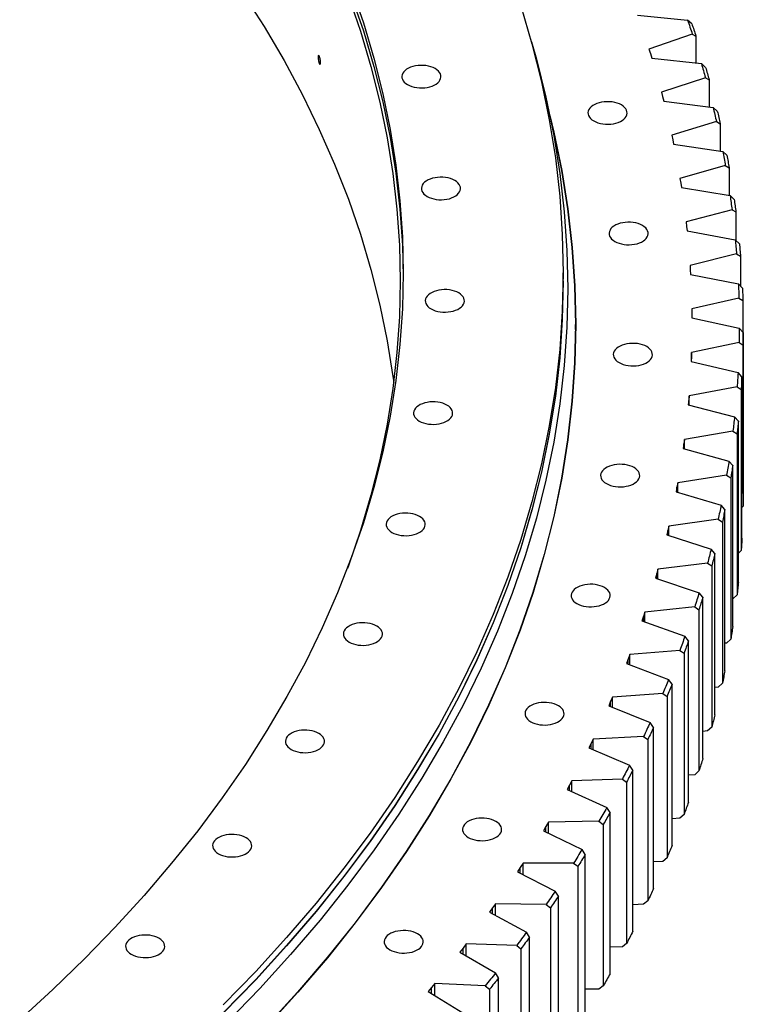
# Model space of a CAD drawing. Header units: millimetres. Extents: x -1209 to 25995, y 126471 to 147133.
# Tile 19 of 21: x 18349 to 19070, y 136968 to 137950. Entities that reach past the tile are written whole.
import ezdxf

# ---------------------------------------------------------------- set-up
doc = ezdxf.new("R2010")
doc.units = ezdxf.units.MM
doc.header["$LTSCALE"] = 100

msp = doc.modelspace()

# ---------------------------------------------------------------- linework, layer by layer
at = {"color": 7, "linetype": 'Continuous', "lineweight": 25}
for p, q in [((18965, 137954.17), (19014.79, 137949.46)), ((19019, 137945.8), (19014.79, 137949.46)), ((19019.48, 137935.44), (18976.33, 137920.35)), ((19019.48, 137935.44), (19023.14, 137933.45)), ((19023.14, 137933.45), (19023.14, 137906.59)), ((18976.33, 137920.35), (18977.72, 137915.93)), ((18977.72, 137915.93), (18979.07, 137911.5)), ((18979.07, 137911.5), (19028.61, 137905.98)), ((19032.8, 137902.25), (19028.61, 137905.98)), ((19032.61, 137891.89), (18988.74, 137877.51)), ((19032.61, 137891.89), (19036.33, 137889.84)), ((19036.33, 137889.84), (19036.33, 137862.8)), ((18988.74, 137877.51), (18989.91, 137873.07)), ((18989.91, 137873.07), (18991.05, 137868.62)), ((18991.05, 137868.62), (19040.29, 137862.29)), ((19044.46, 137858.49), (19040.29, 137862.29)), ((19043.6, 137848.14), (18999.05, 137834.49)), ((19043.6, 137848.14), (19047.38, 137846.03)), ((19047.38, 137846.03), (19047.38, 137818.79)), ((18999.05, 137834.49), (18999.99, 137830.03)), ((18999.99, 137830.03), (19000.91, 137825.57)), ((19000.91, 137825.57), (19049.82, 137818.43)), ((19053.96, 137814.56), (19049.82, 137818.43)), ((19052.44, 137804.23), (19007.23, 137791.31)), ((19052.44, 137804.23), (19056.27, 137802.06)), ((19056.27, 137802.06), (19056.27, 137774.59)), ((19007.23, 137791.31), (19007.96, 137786.84)), ((19007.96, 137786.84), (19008.66, 137782.36)), ((19008.66, 137782.36), (19057.21, 137774.43)), ((19061.32, 137770.5), (19057.21, 137774.43)), ((19059.13, 137760.2), (19013.3, 137748.02)), ((19059.13, 137760.2), (19063.01, 137757.96)), ((19063.01, 137757.96), (19063.01, 137729.76)), ((19013.3, 137748.02), (19013.81, 137743.54)), ((19013.81, 137743.54), (19014.29, 137739.05)), ((19014.29, 137739.05), (19062.43, 137730.33)), ((19066.5, 137726.33), (19062.43, 137730.33)), ((19063.65, 137716.07), (19017.25, 137704.65)), ((19063.65, 137716.07), (19067.58, 137713.77)), ((19067.58, 137713.77), (19067.58, 137684.05)), ((18890.79, 137689.15), (18890.79, 137697.32)), ((19017.25, 137704.65), (19017.54, 137700.16)), ((19017.54, 137700.16), (19017.8, 137695.66)), ((19017.8, 137695.66), (19065.49, 137686.16)), ((19069.52, 137682.09), (19065.49, 137686.16)), ((19066.01, 137671.89), (19019.07, 137661.23)), ((19066.01, 137671.89), (19069.99, 137669.52)), ((19069.99, 137669.52), (19069.99, 137638.23)), ((19019.07, 137661.23), (19019.13, 137656.73)), ((19019.13, 137656.73), (19019.18, 137652.24)), ((18903.04, 137640.57), (18903.04, 137645.87)), ((19019.18, 137652.24), (19066.38, 137641.96)), ((18903.04, 137640.57), (18902.22, 137603.31)), ((19070.37, 137637.83), (19066.38, 137641.96)), ((19070.37, 137476.97), (19070.37, 137637.83)), ((19066.2, 137627.68), (19018.75, 137617.79)), ((19066.2, 137627.68), (19070.22, 137625.25)), ((19018.75, 137617.79), (19018.6, 137613.3)), ((19018.75, 137608.73), (19018.75, 137617.79)), ((19070.22, 137625.25), (19070.22, 137464.4)), ((19018.6, 137613.3), (19018.42, 137608.81)), ((19018.42, 137608.81), (19065.1, 137597.76)), ((19069.05, 137593.56), (19065.1, 137597.76)), ((19069.05, 137432.7), (19069.05, 137593.56)), ((19064.23, 137583.49), (19016.31, 137574.38)), ((19064.23, 137583.49), (19068.28, 137581)), ((19068.28, 137581), (19068.28, 137420.14)), ((19015.94, 137569.89), (19015.54, 137565.41)), ((19016.31, 137574.38), (19015.94, 137569.89)), ((19016.31, 137565.21), (19016.31, 137574.38)), ((19015.54, 137565.41), (19061.66, 137553.6)), ((19065.57, 137549.34), (19061.66, 137553.6)), ((19065.57, 137388.48), (19065.57, 137549.34)), ((19060.09, 137539.35), (19011.75, 137531.03)), ((19060.09, 137539.35), (19064.18, 137536.79)), ((19011.75, 137531.03), (19011.15, 137526.55)), ((19011.75, 137521.73), (19011.75, 137531.03)), ((19064.18, 137536.79), (19064.18, 137375.93)), ((19011.15, 137526.55), (19010.53, 137522.07)), ((19010.53, 137522.07), (19056.06, 137509.52)), ((19059.91, 137505.19), (19056.06, 137509.52)), ((19059.91, 137344.33), (19059.91, 137505.19)), ((19053.79, 137495.3), (19005.05, 137487.77)), ((19053.79, 137495.3), (19057.91, 137492.67)), ((19057.91, 137492.67), (19057.91, 137331.81)), ((19004.24, 137483.3), (19003.4, 137478.83)), ((19003.4, 137478.83), (19048.29, 137465.54)), ((19005.05, 137487.77), (19004.24, 137483.3)), ((19005.05, 137478.34), (19005.05, 137487.77)), ((19052.09, 137461.15), (19048.29, 137465.54)), ((19052.09, 137300.29), (19052.09, 137461.15)), ((19070.22, 137464.4), (19069.05, 137463.2)), ((19045.33, 137451.36), (18996.24, 137444.63)), ((19045.33, 137451.36), (19049.48, 137448.67)), ((18995.21, 137440.18), (18994.16, 137435.72)), ((18996.24, 137444.63), (18995.21, 137440.18)), ((18996.24, 137435.06), (18996.24, 137444.63)), ((19049.48, 137448.67), (19049.48, 137287.81)), ((18994.16, 137435.72), (19038.38, 137421.71)), ((19042.12, 137417.26), (19038.38, 137421.71)), ((19068.28, 137420.14), (19065.57, 137417.43)), ((19042.12, 137256.4), (19042.12, 137417.26)), ((18985.32, 137401.66), (18984.07, 137397.22)), ((19034.72, 137407.59), (18985.32, 137401.66)), ((18985.32, 137391.93), (18985.32, 137401.66)), ((19034.72, 137407.59), (19038.9, 137404.82)), ((19038.9, 137404.82), (19038.9, 137243.96)), ((18984.07, 137397.22), (18982.8, 137392.79)), ((18982.8, 137392.79), (19026.32, 137378.06)), ((19030, 137373.54), (19026.32, 137378.06)), ((19030, 137212.68), (19030, 137373.54)), ((19060.09, 137371.96), (19059.91, 137371.93)), ((19064.18, 137375.93), (19060.09, 137371.96)), ((19021.96, 137364), (18972.3, 137358.88)), ((19021.96, 137364), (19026.17, 137361.17)), ((19026.17, 137361.17), (19026.17, 137200.31)), ((18970.83, 137354.47), (18969.34, 137350.06)), ((18972.3, 137358.88), (18970.83, 137354.47)), ((18972.3, 137348.99), (18972.3, 137358.88)), ((18969.34, 137350.06), (19012.12, 137334.62)), ((19015.74, 137330.04), (19012.12, 137334.62)), ((19057.91, 137331.81), (19053.79, 137327.91)), ((19015.74, 137169.19), (19015.74, 137330.04)), ((19053.79, 137327.91), (19052.09, 137327.65)), ((18955.5, 137311.94), (18953.8, 137307.56)), ((18957.19, 137316.33), (18955.5, 137311.94)), ((19007.08, 137320.64), (18957.19, 137316.33)), ((18957.19, 137306.26), (18957.19, 137316.33)), ((19007.08, 137320.64), (19011.3, 137317.74)), ((19011.3, 137317.74), (19011.3, 137156.88)), ((18953.8, 137307.56), (18995.8, 137291.43)), ((18999.36, 137286.8), (18995.8, 137291.43)), ((18999.36, 137125.94), (18999.36, 137286.8)), ((19045.33, 137283.97), (19042.12, 137283.53)), ((19049.48, 137287.81), (19045.33, 137283.97)), ((18939.99, 137274.05), (18938.1, 137269.69)), ((18990.08, 137277.54), (18939.99, 137274.05)), ((18939.99, 137263.78), (18939.99, 137274.05)), ((18990.08, 137277.54), (18994.32, 137274.56)), ((18994.32, 137274.56), (18994.32, 137113.71)), ((18938.1, 137269.69), (18936.18, 137265.33)), ((18936.18, 137265.33), (18977.37, 137248.52)), ((18980.86, 137243.83), (18977.37, 137248.52)), ((18980.86, 137082.97), (18980.86, 137243.83)), ((19038.9, 137243.96), (19034.72, 137240.2)), ((18970.97, 137234.73), (18920.73, 137232.06)), ((18970.97, 137234.73), (18975.22, 137231.69)), ((19034.72, 137240.2), (19030, 137239.63)), ((18918.62, 137227.74), (18916.49, 137223.41)), ((18916.49, 137223.41), (18956.84, 137205.94)), ((18920.73, 137232.06), (18918.62, 137227.74)), ((18920.73, 137221.58), (18920.73, 137232.06)), ((18975.22, 137231.69), (18975.22, 137070.83)), ((18960.26, 137201.19), (18956.84, 137205.94)), ((18960.26, 137040.33), (18960.26, 137201.19)), ((19021.96, 137196.61), (19015.74, 137195.97)), ((19026.17, 137200.31), (19021.96, 137196.61)), ((18897.1, 137186.12), (18894.76, 137181.83)), ((18899.42, 137190.41), (18897.1, 137186.12)), ((18949.77, 137192.25), (18899.42, 137190.41)), ((18899.42, 137179.69), (18899.42, 137190.41)), ((18949.77, 137192.25), (18954.03, 137189.14)), ((18954.03, 137189.14), (18954.03, 137028.28)), ((18894.76, 137181.83), (18934.24, 137163.7)), ((18937.58, 137158.9), (18934.24, 137163.7)), ((18937.58, 136998.04), (18937.58, 137158.9)), ((19011.3, 137156.88), (19007.08, 137153.25)), ((18873.55, 137144.87), (18871, 137140.62)), ((18876.08, 137149.12), (18873.55, 137144.87)), ((18926.49, 137150.14), (18876.08, 137149.12)), ((18876.08, 137138.15), (18876.08, 137149.12)), ((18926.49, 137150.14), (18930.76, 137146.96)), ((18930.76, 137146.96), (18930.76, 136986.1)), ((19007.08, 137153.25), (18999.36, 137152.58)), ((18871, 137140.62), (18909.57, 137121.85)), ((18912.84, 137117), (18909.57, 137121.85)), ((18912.84, 136956.14), (18912.84, 137117)), ((18850.72, 137108.22), (18847.98, 137104.02)), ((18901.17, 137108.42), (18850.72, 137108.22)), ((18850.72, 137096.98), (18850.72, 137108.22)), ((18901.17, 137108.42), (18905.44, 137105.17)), ((18990.08, 137110.14), (18980.86, 137109.5)), ((18994.32, 137113.71), (18990.08, 137110.14)), ((18847.98, 137104.02), (18845.22, 137099.81)), ((18845.22, 137099.81), (18882.86, 137080.42)), ((18905.44, 137105.17), (18905.44, 136944.32)), ((18886.05, 137075.52), (18882.86, 137080.42)), ((18823.37, 137067.76), (18820.42, 137063.6)), ((18873.8, 137067.14), (18823.37, 137067.76)), ((18823.37, 137056.22), (18823.37, 137067.76)), ((18873.8, 137067.14), (18878.07, 137063.82)), ((18886.05, 136914.66), (18886.05, 137075.52)), ((18970.97, 137067.34), (18960.26, 137066.77)), ((18975.22, 137070.83), (18970.97, 137067.34)), ((18820.42, 137063.6), (18817.46, 137059.45)), ((18817.46, 137059.45), (18854.13, 137039.45)), ((18878.07, 137063.82), (18878.07, 136902.96)), ((18857.24, 137034.49), (18854.13, 137039.45)), ((18794.04, 137027.76), (18790.9, 137023.65)), ((18844.43, 137026.31), (18794.04, 137027.76)), ((18794.04, 137015.9), (18794.04, 137027.76)), ((18857.24, 136873.63), (18857.24, 137034.49)), ((18954.03, 137028.28), (18949.77, 137024.86)), ((18790.9, 137023.65), (18787.73, 137019.55)), ((18787.73, 137019.55), (18823.41, 136998.96)), ((18844.43, 137026.31), (18848.69, 137022.93)), ((18848.69, 137022.93), (18848.69, 136862.07)), ((18949.77, 137024.86), (18937.58, 137024.41)), ((18826.43, 136993.95), (18823.41, 136998.96)), ((18762.77, 136988.26), (18759.42, 136984.2)), ((18813.06, 136985.99), (18762.77, 136988.26)), ((18762.77, 136976.05), (18762.77, 136988.26)), ((18826.43, 136833.09), (18826.43, 136993.95)), ((18759.42, 136984.2), (18756.05, 136980.15)), ((18756.05, 136980.15), (18790.71, 136958.99)), ((18813.06, 136985.99), (18817.32, 136982.53)), ((18817.32, 136982.53), (18817.32, 136821.67)), ((18926.49, 136982.75), (18912.84, 136982.47)), ((18930.76, 136986.1), (18926.49, 136982.75))]:
    msp.add_line(p, q, dxfattribs=at)
at = {"color": 82, "linetype": 'Continuous', "lineweight": 25}
for p, q in [((19018.6, 137608.77), (19018.6, 137613.3)), ((19015.94, 137565.3), (19015.94, 137569.89)), ((19011.15, 137521.9), (19011.15, 137526.55)), ((19004.24, 137478.58), (19004.24, 137483.3)), ((18995.21, 137435.39), (18995.21, 137440.18)), ((18984.07, 137392.36), (18984.07, 137397.22)), ((18970.83, 137349.52), (18970.83, 137354.47)), ((18955.5, 137306.9), (18955.5, 137311.94)), ((18938.1, 137264.55), (18938.1, 137269.69)), ((18918.62, 137222.49), (18918.62, 137227.74)), ((18897.1, 137180.75), (18897.1, 137186.12)), ((18873.55, 137139.38), (18873.55, 137144.87)), ((18847.98, 137098.39), (18847.98, 137104.02)), ((18820.42, 137057.83), (18820.42, 137063.6)), ((18790.9, 137017.72), (18790.9, 137023.65)), ((18759.42, 136978.09), (18759.42, 136984.2))]:
    msp.add_line(p, q, dxfattribs=at)
at = {"color": 7, "linetype": 'Continuous', "lineweight": 25, "flags": 128}
for points in [[(18679.49, 137981.83), (18691.59, 137946.7), (18702.1, 137911.39), (18711.01, 137875.94), (18718.3, 137840.36), (18723.98, 137804.68), (18728.04, 137768.94), (18730.47, 137733.14), (18731.29, 137697.32), (18730.47, 137661.49), (18728.04, 137625.7), (18723.98, 137589.95), (18718.3, 137554.27), (18711.01, 137518.7), (18702.1, 137483.24), (18691.59, 137447.93), (18679.49, 137412.8), (18665.79, 137377.86), (18650.51, 137343.13), (18633.67, 137308.65), (18615.27, 137274.44), (18595.32, 137240.51), (18573.84, 137206.9), (18550.84, 137173.63), (18526.35, 137140.71), (18500.37, 137108.18), (18472.92, 137076.05), (18444.02, 137044.34), (18413.7, 137013.09), (18381.97, 136982.3), (18348.86, 136952)], [(18571.04, 137976.44), (18592.49, 137942.87), (18612.41, 137908.99), (18630.79, 137874.82), (18647.62, 137840.38), (18662.87, 137805.7), (18676.55, 137770.81), (18688.64, 137735.71), (18699.14, 137700.45), (18708.03, 137665.04), (18715.32, 137629.51), (18720.99, 137593.88), (18721.78, 137587.9)], [(18676.55, 137973.31), (18688.64, 137938.22), (18699.14, 137902.95), (18708.03, 137867.54), (18715.32, 137832.01), (18720.99, 137796.38), (18725.04, 137760.68), (18727.48, 137724.93), (18728.29, 137689.15), (18727.48, 137653.37), (18725.04, 137617.62), (18720.99, 137581.92), (18715.32, 137546.29), (18708.03, 137510.76), (18699.14, 137475.35), (18688.64, 137440.08), (18676.55, 137404.99), (18675.56, 137402.31)], [(18679.49, 137973.67), (18691.59, 137938.53), (18702.1, 137903.22), (18711.01, 137867.77), (18718.3, 137832.19), (18723.98, 137796.52), (18728.04, 137760.77), (18730.47, 137724.97), (18731.28, 137693.23)], [(18848.42, 137963.48), (18859.64, 137925.79), (18869.14, 137887.95), (18876.93, 137849.98), (18882.99, 137811.91), (18887.32, 137773.75), (18889.92, 137735.55), (18890.79, 137697.32), (18889.92, 137659.08), (18887.32, 137620.88), (18882.99, 137582.72), (18876.93, 137544.65), (18869.14, 137506.68), (18859.64, 137468.84), (18848.42, 137431.15), (18835.5, 137393.65), (18820.88, 137356.36), (18804.58, 137319.3), (18786.6, 137282.5), (18766.96, 137245.98), (18745.67, 137209.78), (18722.75, 137173.91), (18698.2, 137138.39), (18672.06, 137103.26), (18644.33, 137068.54), (18615.03, 137034.25), (18584.19, 137000.41), (18551.83, 136967.05)], [(19014.79, 137949.46), (19015.39, 137947.71), (19015.98, 137945.96), (19016.57, 137944.21), (19017.16, 137942.45), (19017.75, 137940.7), (19018.33, 137938.95), (19018.91, 137937.19), (19019.48, 137935.44)], [(19019, 137945.8), (19019.53, 137944.25), (19020.05, 137942.71), (19020.57, 137941.17), (19021.09, 137939.63), (19021.61, 137938.08), (19022.12, 137936.54), (19022.63, 137935), (19023.14, 137933.45)], [(18859.07, 137927.86), (18864.08, 137910.28), (18873.6, 137872.37), (18881.4, 137834.33), (18887.47, 137796.19), (18891.81, 137757.97), (18894.42, 137719.69), (18895.29, 137681.39), (18894.42, 137643.09), (18891.81, 137604.82), (18887.47, 137566.6), (18881.4, 137528.45), (18873.6, 137490.42), (18864.08, 137452.51), (18852.85, 137414.76), (18839.9, 137377.19), (18825.26, 137339.83), (18808.93, 137302.71), (18790.92, 137265.84), (18771.24, 137229.26), (18749.91, 137192.99), (18726.95, 137157.05), (18702.36, 137121.48), (18676.17, 137086.28), (18648.39, 137051.5), (18619.04, 137017.14), (18588.15, 136983.25), (18555.73, 136949.83)], [(18735.57, 137885.03), (18737.57, 137884.02), (18739.8, 137883.18), (18742.2, 137882.52), (18744.74, 137882.06), (18747.36, 137881.8), (18750.02, 137881.74), (18752.67, 137881.9), (18755.26, 137882.26), (18757.73, 137882.83), (18760.05, 137883.58), (18762.17, 137884.51), (18764.05, 137885.6), (18765.66, 137886.82), (18766.97, 137888.16), (18767.94, 137889.59), (18768.57, 137891.08), (18768.84, 137892.61), (18768.75, 137894.15), (18768.3, 137895.66), (18767.5, 137897.12), (18766.35, 137898.51), (18764.89, 137899.8), (18763.14, 137900.95), (18761.14, 137901.96), (18758.91, 137902.81), (18756.51, 137903.47), (18753.97, 137903.93), (18751.35, 137904.19), (18748.69, 137904.25), (18746.04, 137904.09), (18743.46, 137903.72), (18740.98, 137903.16), (18738.66, 137902.41), (18736.54, 137901.48), (18734.66, 137900.39), (18733.05, 137899.17), (18731.75, 137897.83), (18730.77, 137896.4), (18730.14, 137894.91), (18729.87, 137893.38), (18729.96, 137891.84), (18730.41, 137890.33), (18731.22, 137888.86), (18732.36, 137887.48), (18733.82, 137886.19), (18735.57, 137885.03)], [(19028.61, 137905.98), (19029.12, 137904.22), (19029.63, 137902.46), (19030.14, 137900.7), (19030.64, 137898.94), (19031.14, 137897.18), (19031.63, 137895.42), (19032.13, 137893.65), (19032.61, 137891.89)], [(19032.8, 137902.25), (19033.25, 137900.7), (19033.7, 137899.15), (19034.14, 137897.6), (19034.59, 137896.05), (19035.03, 137894.5), (19035.46, 137892.94), (19035.9, 137891.39), (19036.33, 137889.84)], [(18921.21, 137848.8), (18923.21, 137847.79), (18925.44, 137846.95), (18927.84, 137846.29), (18930.38, 137845.82), (18933, 137845.56), (18935.66, 137845.51), (18938.31, 137845.67), (18940.9, 137846.03), (18943.37, 137846.59), (18945.69, 137847.35), (18947.81, 137848.28), (18949.69, 137849.36), (18951.3, 137850.59), (18952.61, 137851.93), (18953.58, 137853.36), (18954.21, 137854.85), (18954.48, 137856.38), (18954.39, 137857.91), (18953.94, 137859.43), (18953.14, 137860.89), (18951.99, 137862.28), (18950.53, 137863.56), (18948.78, 137864.72), (18946.78, 137865.73), (18944.55, 137866.57), (18942.15, 137867.23), (18939.61, 137867.7), (18936.99, 137867.96), (18934.33, 137868.01), (18931.68, 137867.85), (18929.1, 137867.49), (18926.62, 137866.93), (18924.3, 137866.17), (18922.18, 137865.25), (18920.3, 137864.16), (18918.69, 137862.93), (18917.39, 137861.6), (18916.41, 137860.17), (18915.78, 137858.67), (18915.51, 137857.15), (18915.6, 137855.61), (18916.05, 137854.1), (18916.86, 137852.63), (18918, 137851.24), (18919.46, 137849.96), (18921.21, 137848.8)], [(19040.29, 137862.29), (19040.72, 137860.53), (19041.14, 137858.76), (19041.56, 137856.99), (19041.97, 137855.22), (19042.39, 137853.45), (19042.8, 137851.68), (19043.2, 137849.91), (19043.6, 137848.14)], [(18877.55, 137854.17), (18881.54, 137837.45), (18889.36, 137799.3), (18895.45, 137761.03), (18899.8, 137722.69), (18902.42, 137684.3), (18903.29, 137645.87), (18902.42, 137607.45), (18899.8, 137569.06), (18895.45, 137530.72), (18889.36, 137492.45), (18881.54, 137454.29), (18871.98, 137416.27), (18860.71, 137378.4), (18847.73, 137340.71), (18833.04, 137303.23), (18816.65, 137265.99), (18798.59, 137229.01), (18778.85, 137192.31), (18757.45, 137155.93), (18734.42, 137119.88), (18709.75, 137084.19), (18683.48, 137048.88), (18655.61, 137013.99), (18626.17, 136979.53), (18595.18, 136945.52)], [(19044.46, 137858.49), (19044.83, 137856.94), (19045.2, 137855.38), (19045.57, 137853.82), (19045.94, 137852.26), (19046.3, 137850.71), (19046.66, 137849.15), (19047.02, 137847.59), (19047.38, 137846.03)], [(18878.76, 137848.21), (18881.29, 137837.44), (18889.11, 137799.28), (18895.2, 137761.02), (18899.55, 137722.68), (18902.17, 137684.29), (18903.04, 137645.87), (18902.17, 137607.46), (18899.55, 137569.07), (18895.2, 137530.73), (18889.11, 137492.47), (18881.29, 137454.31), (18871.74, 137416.29), (18860.47, 137378.42), (18847.48, 137340.74), (18832.79, 137303.27), (18816.41, 137266.03), (18798.35, 137229.05), (18778.61, 137192.36), (18757.22, 137155.98), (18734.18, 137119.93), (18709.52, 137084.24), (18683.25, 137048.94), (18655.38, 137014.05), (18625.95, 136979.59), (18594.96, 136945.59)], [(19049.82, 137818.43), (19050.16, 137816.66), (19050.5, 137814.89), (19050.83, 137813.11), (19051.16, 137811.34), (19051.49, 137809.56), (19051.81, 137807.79), (19052.13, 137806.01), (19052.44, 137804.23)], [(19053.96, 137814.56), (19054.26, 137813), (19054.56, 137811.44), (19054.85, 137809.88), (19055.14, 137808.31), (19055.43, 137806.75), (19055.71, 137805.19), (19055.99, 137803.63), (19056.27, 137802.06)], [(18755.1, 137773.45), (18757.1, 137772.44), (18759.33, 137771.59), (18761.73, 137770.93), (18764.27, 137770.47), (18766.89, 137770.21), (18769.55, 137770.15), (18772.2, 137770.31), (18774.78, 137770.68), (18777.26, 137771.24), (18779.58, 137771.99), (18781.7, 137772.92), (18783.58, 137774.01), (18785.19, 137775.23), (18786.5, 137776.57), (18787.47, 137778), (18788.1, 137779.49), (18788.37, 137781.02), (18788.28, 137782.56), (18787.83, 137784.07), (18787.03, 137785.54), (18785.88, 137786.92), (18784.42, 137788.21), (18782.67, 137789.37), (18780.67, 137790.38), (18778.44, 137791.22), (18776.04, 137791.88), (18773.5, 137792.34), (18770.88, 137792.6), (18768.22, 137792.66), (18765.57, 137792.5), (18762.99, 137792.14), (18760.51, 137791.57), (18758.19, 137790.82), (18756.07, 137789.89), (18754.19, 137788.8), (18752.58, 137787.58), (18751.28, 137786.24), (18750.3, 137784.81), (18749.67, 137783.32), (18749.4, 137781.79), (18749.49, 137780.25), (18749.94, 137778.74), (18750.75, 137777.28), (18751.89, 137775.89), (18753.35, 137774.6), (18755.1, 137773.45)], [(19057.21, 137774.43), (19057.46, 137772.66), (19057.71, 137770.88), (19057.95, 137769.1), (19058.2, 137767.32), (19058.43, 137765.54), (19058.67, 137763.76), (19058.9, 137761.98), (19059.13, 137760.2)], [(19061.32, 137770.5), (19061.54, 137768.93), (19061.76, 137767.36), (19061.97, 137765.8), (19062.18, 137764.23), (19062.39, 137762.66), (19062.6, 137761.1), (19062.81, 137759.53), (19063.01, 137757.96)], [(18942.26, 137728.54), (18944.26, 137727.53), (18946.49, 137726.69), (18948.89, 137726.03), (18951.43, 137725.56), (18954.05, 137725.3), (18956.71, 137725.25), (18959.36, 137725.41), (18961.94, 137725.77), (18964.42, 137726.33), (18966.74, 137727.09), (18968.86, 137728.01), (18970.74, 137729.1), (18972.35, 137730.32), (18973.65, 137731.66), (18974.63, 137733.09), (18975.26, 137734.59), (18975.53, 137736.11), (18975.44, 137737.65), (18974.99, 137739.16), (18974.18, 137740.63), (18973.04, 137742.02), (18971.58, 137743.3), (18969.83, 137744.46), (18967.83, 137745.47), (18965.6, 137746.31), (18963.2, 137746.97), (18960.66, 137747.44), (18958.04, 137747.7), (18955.38, 137747.75), (18952.73, 137747.59), (18950.14, 137747.23), (18947.67, 137746.66), (18945.35, 137745.91), (18943.23, 137744.98), (18941.35, 137743.9), (18939.74, 137742.67), (18938.43, 137741.33), (18937.46, 137739.9), (18936.83, 137738.41), (18936.56, 137736.88), (18936.65, 137735.35), (18937.1, 137733.83), (18937.9, 137732.37), (18939.05, 137730.98), (18940.51, 137729.7), (18942.26, 137728.54)], [(19062.43, 137730.33), (19062.59, 137728.55), (19062.76, 137726.77), (19062.91, 137724.99), (19063.07, 137723.2), (19063.22, 137721.42), (19063.37, 137719.64), (19063.51, 137717.85), (19063.65, 137716.07)], [(19066.5, 137726.33), (19066.65, 137724.76), (19066.79, 137723.19), (19066.93, 137721.62), (19067.06, 137720.05), (19067.2, 137718.48), (19067.33, 137716.91), (19067.46, 137715.34), (19067.58, 137713.77)], [(18890.79, 137689.15), (18889.92, 137650.92), (18887.32, 137612.71), (18882.99, 137574.56), (18876.93, 137536.48), (18869.14, 137498.51), (18859.64, 137460.67), (18848.42, 137422.99), (18835.5, 137385.49), (18820.88, 137348.19), (18804.58, 137311.14), (18786.6, 137274.34), (18766.96, 137237.82), (18745.67, 137201.61), (18722.75, 137165.74), (18698.2, 137130.23), (18672.06, 137095.1), (18644.33, 137060.37), (18615.03, 137026.08), (18584.19, 136992.24), (18551.83, 136958.88)], [(18890.79, 137689.05), (18890.79, 137688.95), (18889.92, 137650.71), (18887.32, 137612.51), (18882.99, 137574.35), (18876.93, 137536.28), (18869.14, 137498.31), (18859.64, 137460.47), (18848.42, 137422.78), (18835.5, 137385.28), (18820.88, 137347.99), (18804.58, 137310.93), (18786.6, 137274.13), (18766.96, 137237.62), (18745.67, 137201.41), (18722.75, 137165.54), (18698.2, 137130.02), (18672.06, 137094.89), (18644.33, 137060.17), (18615.03, 137025.88), (18584.19, 136992.04), (18551.83, 136958.68)], [(19065.49, 137686.16), (19065.56, 137684.38), (19065.64, 137682.59), (19065.71, 137680.81), (19065.78, 137679.03), (19065.84, 137677.24), (19065.9, 137675.46), (19065.96, 137673.67), (19066.01, 137671.89)], [(18759.01, 137661.31), (18761.02, 137660.3), (18763.24, 137659.46), (18765.64, 137658.8), (18768.18, 137658.33), (18770.8, 137658.07), (18773.46, 137658.02), (18776.11, 137658.18), (18778.7, 137658.54), (18781.17, 137659.1), (18783.49, 137659.86), (18785.61, 137660.79), (18787.5, 137661.87), (18789.1, 137663.1), (18790.41, 137664.44), (18791.38, 137665.87), (18792.01, 137667.36), (18792.29, 137668.89), (18792.2, 137670.42), (18791.74, 137671.94), (18790.94, 137673.4), (18789.8, 137674.79), (18788.34, 137676.07), (18786.59, 137677.23), (18784.58, 137678.24), (18782.36, 137679.08), (18779.95, 137679.74), (18777.41, 137680.21), (18774.79, 137680.47), (18772.13, 137680.52), (18769.48, 137680.36), (18766.9, 137680), (18764.42, 137679.44), (18762.1, 137678.68), (18759.98, 137677.76), (18758.1, 137676.67), (18756.49, 137675.44), (18755.19, 137674.11), (18754.21, 137672.68), (18753.58, 137671.18), (18753.31, 137669.66), (18753.4, 137668.12), (18753.85, 137666.61), (18754.66, 137665.14), (18755.8, 137663.75), (18757.26, 137662.47), (18759.01, 137661.31)], [(18902.35, 137680.07), (18902.42, 137678.58), (18903.28, 137643.02)], [(19069.52, 137682.09), (19069.59, 137680.52), (19069.66, 137678.95), (19069.72, 137677.38), (19069.78, 137675.81), (19069.83, 137674.24), (19069.89, 137672.67), (19069.94, 137671.1), (19069.99, 137669.52)], [(19066.38, 137641.96), (19066.37, 137640.18), (19066.36, 137638.39), (19066.34, 137636.61), (19066.32, 137634.82), (19066.3, 137633.04), (19066.27, 137631.25), (19066.24, 137629.47), (19066.2, 137627.68)], [(19070.37, 137637.83), (19070.36, 137636.25), (19070.35, 137634.68), (19070.34, 137633.11), (19070.32, 137631.54), (19070.3, 137629.97), (19070.28, 137628.4), (19070.25, 137626.83), (19070.22, 137625.25)], [(18946.47, 137607.69), (18948.48, 137606.68), (18950.7, 137605.84), (18953.11, 137605.18), (18955.64, 137604.71), (18958.27, 137604.45), (18960.93, 137604.4), (18963.57, 137604.56), (18966.16, 137604.92), (18968.63, 137605.48), (18970.95, 137606.24), (18973.08, 137607.16), (18974.96, 137608.25), (18976.57, 137609.48), (18977.87, 137610.81), (18978.85, 137612.24), (18979.48, 137613.74), (18979.75, 137615.26), (18979.66, 137616.8), (18979.21, 137618.31), (18978.4, 137619.78), (18977.26, 137621.17), (18975.8, 137622.45), (18974.05, 137623.61), (18972.04, 137624.62), (18969.82, 137625.46), (18967.41, 137626.12), (18964.88, 137626.59), (18962.25, 137626.85), (18959.59, 137626.9), (18956.95, 137626.74), (18954.36, 137626.38), (18951.89, 137625.82), (18949.57, 137625.06), (18947.44, 137624.13), (18945.56, 137623.05), (18943.95, 137621.82), (18942.65, 137620.48), (18941.67, 137619.05), (18941.04, 137617.56), (18940.77, 137616.03), (18940.86, 137614.5), (18941.31, 137612.98), (18942.12, 137611.52), (18943.26, 137610.13), (18944.72, 137608.85), (18946.47, 137607.69)], [(19065.1, 137597.76), (19065.01, 137595.98), (19064.91, 137594.2), (19064.8, 137592.41), (19064.69, 137590.63), (19064.58, 137588.84), (19064.47, 137587.06), (19064.35, 137585.28), (19064.23, 137583.49)], [(19069.05, 137593.56), (19068.97, 137591.99), (19068.88, 137590.42), (19068.79, 137588.85), (19068.69, 137587.28), (19068.59, 137585.71), (19068.49, 137584.14), (19068.39, 137582.57), (19068.28, 137581)], [(18747.28, 137549.36), (18749.28, 137548.35), (18751.51, 137547.51), (18753.91, 137546.85), (18756.45, 137546.38), (18759.07, 137546.12), (18761.73, 137546.07), (18764.38, 137546.22), (18766.97, 137546.59), (18769.44, 137547.15), (18771.76, 137547.91), (18773.88, 137548.83), (18775.76, 137549.92), (18777.37, 137551.14), (18778.68, 137552.48), (18779.65, 137553.91), (18780.28, 137555.41), (18780.56, 137556.93), (18780.47, 137558.47), (18780.01, 137559.98), (18779.21, 137561.45), (18778.06, 137562.84), (18776.61, 137564.12), (18774.86, 137565.28), (18772.85, 137566.29), (18770.62, 137567.13), (18768.22, 137567.79), (18765.68, 137568.26), (18763.06, 137568.52), (18760.4, 137568.57), (18757.75, 137568.41), (18755.17, 137568.05), (18752.69, 137567.48), (18750.37, 137566.73), (18748.25, 137565.8), (18746.37, 137564.72), (18744.76, 137563.49), (18743.46, 137562.15), (18742.48, 137560.72), (18741.85, 137559.23), (18741.58, 137557.7), (18741.67, 137556.17), (18742.12, 137554.65), (18742.93, 137553.19), (18744.07, 137551.8), (18745.53, 137550.52), (18747.28, 137549.36)], [(19061.66, 137553.6), (19061.48, 137551.82), (19061.29, 137550.04), (19061.1, 137548.26), (19060.9, 137546.48), (19060.7, 137544.7), (19060.5, 137542.91), (19060.3, 137541.13), (19060.09, 137539.35)], [(19065.57, 137549.34), (19065.4, 137547.77), (19065.24, 137546.2), (19065.07, 137544.63), (19064.9, 137543.06), (19064.72, 137541.5), (19064.54, 137539.93), (19064.36, 137538.36), (19064.18, 137536.79)], [(19056.06, 137509.52), (19055.79, 137507.74), (19055.51, 137505.96), (19055.23, 137504.18), (19054.95, 137502.41), (19054.66, 137500.63), (19054.37, 137498.85), (19054.08, 137497.08), (19053.79, 137495.3)], [(18933.83, 137487.04), (18935.84, 137486.03), (18938.06, 137485.18), (18940.46, 137484.52), (18943, 137484.06), (18945.62, 137483.8), (18948.28, 137483.74), (18950.93, 137483.9), (18953.52, 137484.27), (18955.99, 137484.83), (18958.31, 137485.58), (18960.43, 137486.51), (18962.32, 137487.6), (18963.92, 137488.82), (18965.23, 137490.16), (18966.2, 137491.59), (18966.83, 137493.08), (18967.11, 137494.61), (18967.02, 137496.15), (18966.56, 137497.66), (18965.76, 137499.13), (18964.62, 137500.51), (18963.16, 137501.8), (18961.41, 137502.96), (18959.4, 137503.97), (18957.17, 137504.81), (18954.77, 137505.47), (18952.23, 137505.93), (18949.61, 137506.19), (18946.95, 137506.25), (18944.3, 137506.09), (18941.72, 137505.73), (18939.24, 137505.16), (18936.92, 137504.41), (18934.8, 137503.48), (18932.92, 137502.39), (18931.31, 137501.17), (18930.01, 137499.83), (18929.03, 137498.4), (18928.4, 137496.91), (18928.13, 137495.38), (18928.22, 137493.84), (18928.67, 137492.33), (18929.48, 137490.87), (18930.62, 137489.48), (18932.08, 137488.19), (18933.83, 137487.04)], [(19059.91, 137505.19), (19059.67, 137503.62), (19059.43, 137502.06), (19059.18, 137500.49), (19058.93, 137498.93), (19058.68, 137497.36), (19058.43, 137495.8), (19058.17, 137494.23), (19057.91, 137492.67)], [(19070.37, 137476.97), (19070.36, 137475.4), (19070.35, 137473.82), (19070.34, 137472.25), (19070.32, 137470.68), (19070.3, 137469.11), (19070.28, 137467.54), (19070.25, 137465.97), (19070.22, 137464.4)], [(19048.29, 137465.54), (19047.93, 137463.77), (19047.57, 137461.99), (19047.21, 137460.22), (19046.84, 137458.45), (19046.46, 137456.68), (19046.09, 137454.91), (19045.71, 137453.14), (19045.33, 137451.36)], [(19052.09, 137461.15), (19051.78, 137459.59), (19051.46, 137458.03), (19051.13, 137456.47), (19050.81, 137454.91), (19050.48, 137453.35), (19050.15, 137451.79), (19049.82, 137450.23), (19049.48, 137448.67)], [(18719.98, 137438.31), (18721.99, 137437.3), (18724.21, 137436.46), (18726.62, 137435.8), (18729.15, 137435.34), (18731.78, 137435.08), (18734.44, 137435.02), (18737.08, 137435.18), (18739.67, 137435.54), (18742.15, 137436.11), (18744.47, 137436.86), (18746.59, 137437.79), (18748.47, 137438.88), (18750.08, 137440.1), (18751.38, 137441.44), (18752.36, 137442.87), (18752.99, 137444.36), (18753.26, 137445.89), (18753.17, 137447.42), (18752.72, 137448.94), (18751.91, 137450.4), (18750.77, 137451.79), (18749.31, 137453.08), (18747.56, 137454.23), (18745.55, 137455.24), (18743.33, 137456.09), (18740.92, 137456.75), (18738.39, 137457.21), (18735.76, 137457.47), (18733.1, 137457.52), (18730.46, 137457.37), (18727.87, 137457), (18725.4, 137456.44), (18723.08, 137455.69), (18720.95, 137454.76), (18719.07, 137453.67), (18717.46, 137452.45), (18716.16, 137451.11), (18715.18, 137449.68), (18714.55, 137448.19), (18714.28, 137446.66), (18714.37, 137445.12), (18714.82, 137443.61), (18715.63, 137442.14), (18716.77, 137440.76), (18718.23, 137439.47), (18719.98, 137438.31)], [(19069.05, 137432.7), (19068.97, 137431.13), (19068.88, 137429.56), (19068.79, 137427.99), (19068.69, 137426.42), (19068.59, 137424.85), (19068.49, 137423.28), (19068.39, 137421.71), (19068.28, 137420.14)], [(19038.38, 137421.71), (19037.93, 137419.94), (19037.48, 137418.18), (19037.03, 137416.41), (19036.57, 137414.64), (19036.11, 137412.88), (19035.65, 137411.11), (19035.19, 137409.35), (19034.72, 137407.59)], [(19042.12, 137417.26), (19041.73, 137415.7), (19041.33, 137414.15), (19040.93, 137412.59), (19040.53, 137411.04), (19040.13, 137409.48), (19039.72, 137407.93), (19039.31, 137406.37), (19038.9, 137404.82)], [(18904.41, 137367.36), (18906.42, 137366.35), (18908.64, 137365.51), (18911.05, 137364.85), (18913.58, 137364.38), (18916.2, 137364.12), (18918.86, 137364.07), (18921.51, 137364.23), (18924.1, 137364.59), (18926.57, 137365.15), (18928.89, 137365.91), (18931.01, 137366.84), (18932.9, 137367.92), (18934.5, 137369.15), (18935.81, 137370.49), (18936.79, 137371.91), (18937.42, 137373.41), (18937.69, 137374.94), (18937.6, 137376.47), (18937.14, 137377.99), (18936.34, 137379.45), (18935.2, 137380.84), (18933.74, 137382.12), (18931.99, 137383.28), (18929.98, 137384.29), (18927.76, 137385.13), (18925.35, 137385.79), (18922.82, 137386.26), (18920.19, 137386.52), (18917.53, 137386.57), (18914.89, 137386.41), (18912.3, 137386.05), (18909.82, 137385.49), (18907.5, 137384.73), (18905.38, 137383.8), (18903.5, 137382.72), (18901.89, 137381.49), (18900.59, 137380.16), (18899.61, 137378.73), (18898.98, 137377.23), (18898.71, 137375.7), (18898.8, 137374.17), (18899.25, 137372.66), (18900.06, 137371.19), (18901.2, 137369.8), (18902.66, 137368.52), (18904.41, 137367.36)], [(19065.57, 137388.48), (19065.4, 137386.91), (19065.24, 137385.34), (19065.07, 137383.77), (19064.9, 137382.21), (19064.72, 137380.64), (19064.54, 137379.07), (19064.36, 137377.5), (19064.18, 137375.93)], [(19026.32, 137378.06), (19025.78, 137376.3), (19025.25, 137374.54), (19024.71, 137372.78), (19024.17, 137371.02), (19023.62, 137369.27), (19023.07, 137367.51), (19022.52, 137365.75), (19021.96, 137364)], [(19030, 137373.54), (19029.53, 137371.99), (19029.06, 137370.45), (19028.58, 137368.9), (19028.11, 137367.35), (19027.62, 137365.8), (19027.14, 137364.26), (19026.66, 137362.71), (19026.17, 137361.17)], [(18677.29, 137328.9), (18679.3, 137327.89), (18681.53, 137327.04), (18683.93, 137326.38), (18686.47, 137325.92), (18689.09, 137325.66), (18691.75, 137325.61), (18694.4, 137325.76), (18696.98, 137326.13), (18699.46, 137326.69), (18701.78, 137327.44), (18703.9, 137328.37), (18705.78, 137329.46), (18707.39, 137330.68), (18708.69, 137332.02), (18709.67, 137333.45), (18710.3, 137334.94), (18710.57, 137336.47), (18710.48, 137338.01), (18710.03, 137339.52), (18709.22, 137340.99), (18708.08, 137342.37), (18706.62, 137343.66), (18704.87, 137344.82), (18702.87, 137345.83), (18700.64, 137346.67), (18698.24, 137347.33), (18695.7, 137347.79), (18693.08, 137348.05), (18690.42, 137348.11), (18687.77, 137347.95), (18685.18, 137347.59), (18682.71, 137347.02), (18680.39, 137346.27), (18678.27, 137345.34), (18676.39, 137344.26), (18674.78, 137343.03), (18673.47, 137341.69), (18672.5, 137340.26), (18671.87, 137338.77), (18671.59, 137337.24), (18671.69, 137335.71), (18672.14, 137334.19), (18672.94, 137332.73), (18674.09, 137331.34), (18675.55, 137330.05), (18677.29, 137328.9)], [(19059.91, 137344.33), (19059.67, 137342.76), (19059.43, 137341.2), (19059.18, 137339.63), (19058.93, 137338.07), (19058.68, 137336.5), (19058.43, 137334.94), (19058.17, 137333.38), (19057.91, 137331.81)], [(19012.12, 137334.62), (19011.5, 137332.87), (19010.88, 137331.12), (19010.26, 137329.37), (19009.63, 137327.62), (19009, 137325.88), (19008.36, 137324.13), (19007.72, 137322.38), (19007.08, 137320.64)], [(19015.74, 137330.04), (19015.2, 137328.5), (19014.65, 137326.96), (19014.1, 137325.43), (19013.54, 137323.89), (19012.99, 137322.35), (19012.43, 137320.81), (19011.87, 137319.27), (19011.3, 137317.74)], [(19052.09, 137300.29), (19051.78, 137298.73), (19051.46, 137297.17), (19051.13, 137295.61), (19050.81, 137294.05), (19050.48, 137292.49), (19050.15, 137290.93), (19049.82, 137289.37), (19049.48, 137287.81)], [(18995.8, 137291.43), (18995.1, 137289.69), (18994.39, 137287.95), (18993.68, 137286.21), (18992.97, 137284.48), (18992.25, 137282.74), (18991.53, 137281.01), (18990.8, 137279.27), (18990.08, 137277.54)], [(18999.36, 137286.8), (18998.74, 137285.27), (18998.11, 137283.74), (18997.49, 137282.21), (18996.86, 137280.68), (18996.23, 137279.15), (18995.59, 137277.62), (18994.96, 137276.09), (18994.32, 137274.56)], [(18858.41, 137249.44), (18860.41, 137248.43), (18862.64, 137247.59), (18865.04, 137246.93), (18867.58, 137246.46), (18870.2, 137246.2), (18872.86, 137246.15), (18875.51, 137246.31), (18878.09, 137246.67), (18880.57, 137247.23), (18882.89, 137247.99), (18885.01, 137248.92), (18886.89, 137250), (18888.5, 137251.23), (18889.8, 137252.57), (18890.78, 137253.99), (18891.41, 137255.49), (18891.68, 137257.02), (18891.59, 137258.55), (18891.14, 137260.07), (18890.33, 137261.53), (18889.19, 137262.92), (18887.73, 137264.2), (18885.98, 137265.36), (18883.98, 137266.37), (18881.75, 137267.21), (18879.35, 137267.87), (18876.81, 137268.34), (18874.19, 137268.6), (18871.53, 137268.65), (18868.88, 137268.49), (18866.3, 137268.13), (18863.82, 137267.57), (18861.5, 137266.81), (18859.38, 137265.88), (18857.5, 137264.8), (18855.89, 137263.57), (18854.58, 137262.23), (18853.61, 137260.81), (18852.98, 137259.31), (18852.71, 137257.78), (18852.8, 137256.25), (18853.25, 137254.73), (18854.05, 137253.27), (18855.2, 137251.88), (18856.66, 137250.6), (18858.41, 137249.44)], [(19042.12, 137256.4), (19041.73, 137254.84), (19041.33, 137253.29), (19040.93, 137251.73), (19040.53, 137250.18), (19040.13, 137248.62), (19039.72, 137247.07), (19039.31, 137245.52), (19038.9, 137243.96)], [(18977.37, 137248.52), (18976.58, 137246.8), (18975.79, 137245.07), (18974.99, 137243.35), (18974.2, 137241.62), (18973.39, 137239.9), (18972.59, 137238.17), (18971.78, 137236.45), (18970.97, 137234.73)], [(18980.86, 137243.83), (18980.16, 137242.31), (18979.46, 137240.79), (18978.76, 137239.28), (18978.06, 137237.76), (18977.35, 137236.24), (18976.65, 137234.72), (18975.93, 137233.21), (18975.22, 137231.69)], [(18619.49, 137221.82), (18621.5, 137220.81), (18623.73, 137219.97), (18626.13, 137219.31), (18628.67, 137218.84), (18631.29, 137218.58), (18633.95, 137218.53), (18636.6, 137218.68), (18639.18, 137219.05), (18641.66, 137219.61), (18643.98, 137220.36), (18646.1, 137221.29), (18647.98, 137222.38), (18649.59, 137223.6), (18650.89, 137224.94), (18651.87, 137226.37), (18652.5, 137227.87), (18652.77, 137229.39), (18652.68, 137230.93), (18652.23, 137232.44), (18651.42, 137233.91), (18650.28, 137235.3), (18648.82, 137236.58), (18647.07, 137237.74), (18645.07, 137238.75), (18642.84, 137239.59), (18640.44, 137240.25), (18637.9, 137240.72), (18635.28, 137240.98), (18632.62, 137241.03), (18629.97, 137240.87), (18627.38, 137240.51), (18624.91, 137239.94), (18622.59, 137239.19), (18620.47, 137238.26), (18618.59, 137237.18), (18616.98, 137235.95), (18615.67, 137234.61), (18614.7, 137233.18), (18614.07, 137231.69), (18613.79, 137230.16), (18613.89, 137228.63), (18614.34, 137227.11), (18615.14, 137225.65), (18616.29, 137224.26), (18617.75, 137222.98), (18619.49, 137221.82)], [(18956.84, 137205.94), (18955.97, 137204.22), (18955.1, 137202.51), (18954.22, 137200.8), (18953.33, 137199.09), (18952.45, 137197.38), (18951.56, 137195.67), (18950.66, 137193.96), (18949.77, 137192.25)], [(19030, 137212.68), (19029.53, 137211.14), (19029.06, 137209.59), (19028.58, 137208.04), (19028.11, 137206.49), (19027.62, 137204.95), (19027.14, 137203.4), (19026.66, 137201.85), (19026.17, 137200.31)], [(18960.26, 137201.19), (18959.49, 137199.68), (18958.72, 137198.18), (18957.94, 137196.67), (18957.17, 137195.16), (18956.39, 137193.66), (18955.6, 137192.15), (18954.82, 137190.65), (18954.03, 137189.14)], [(19015.74, 137169.19), (19015.2, 137167.65), (19014.65, 137166.11), (19014.1, 137164.57), (19013.54, 137163.03), (19012.99, 137161.49), (19012.43, 137159.95), (19011.87, 137158.41), (19011.3, 137156.88)], [(18934.24, 137163.7), (18933.28, 137162), (18932.32, 137160.31), (18931.36, 137158.61), (18930.39, 137156.92), (18929.42, 137155.22), (18928.45, 137153.53), (18927.47, 137151.83), (18926.49, 137150.14)], [(18937.58, 137158.9), (18936.74, 137157.41), (18935.89, 137155.91), (18935.04, 137154.42), (18934.19, 137152.93), (18933.34, 137151.43), (18932.48, 137149.94), (18931.62, 137148.45), (18930.76, 137146.96)], [(18796.11, 137134.04), (18798.12, 137133.03), (18800.35, 137132.19), (18802.75, 137131.53), (18805.29, 137131.06), (18807.91, 137130.8), (18810.57, 137130.75), (18813.22, 137130.91), (18815.8, 137131.27), (18818.28, 137131.83), (18820.6, 137132.59), (18822.72, 137133.51), (18824.6, 137134.6), (18826.21, 137135.82), (18827.51, 137137.16), (18828.49, 137138.59), (18829.12, 137140.09), (18829.39, 137141.61), (18829.3, 137143.15), (18828.85, 137144.66), (18828.04, 137146.13), (18826.9, 137147.52), (18825.44, 137148.8), (18823.69, 137149.96), (18821.68, 137150.97), (18819.46, 137151.81), (18817.06, 137152.47), (18814.52, 137152.94), (18811.9, 137153.2), (18809.24, 137153.25), (18806.59, 137153.09), (18804, 137152.73), (18801.53, 137152.16), (18799.21, 137151.41), (18797.09, 137150.48), (18795.2, 137149.4), (18793.6, 137148.17), (18792.29, 137146.83), (18791.32, 137145.4), (18790.69, 137143.91), (18790.41, 137142.38), (18790.5, 137140.85), (18790.96, 137139.33), (18791.76, 137137.87), (18792.9, 137136.48), (18794.36, 137135.2), (18796.11, 137134.04)], [(18546.96, 137117.77), (18548.96, 137116.76), (18551.19, 137115.92), (18553.59, 137115.26), (18556.13, 137114.79), (18558.75, 137114.53), (18561.41, 137114.48), (18564.06, 137114.64), (18566.64, 137115), (18569.12, 137115.57), (18571.44, 137116.32), (18573.56, 137117.25), (18575.44, 137118.33), (18577.05, 137119.56), (18578.36, 137120.9), (18579.33, 137122.33), (18579.96, 137123.82), (18580.23, 137125.35), (18580.14, 137126.88), (18579.69, 137128.4), (18578.89, 137129.86), (18577.74, 137131.25), (18576.28, 137132.53), (18574.53, 137133.69), (18572.53, 137134.7), (18570.3, 137135.54), (18567.9, 137136.2), (18565.36, 137136.67), (18562.74, 137136.93), (18560.08, 137136.98), (18557.43, 137136.82), (18554.85, 137136.46), (18552.37, 137135.9), (18550.05, 137135.14), (18547.93, 137134.22), (18546.05, 137133.13), (18544.44, 137131.91), (18543.14, 137130.57), (18542.16, 137129.14), (18541.53, 137127.64), (18541.26, 137126.12), (18541.35, 137124.58), (18541.8, 137123.07), (18542.61, 137121.6), (18543.75, 137120.21), (18545.21, 137118.93), (18546.96, 137117.77)], [(18999.36, 137125.94), (18998.74, 137124.41), (18998.11, 137122.88), (18997.49, 137121.35), (18996.86, 137119.82), (18996.23, 137118.29), (18995.59, 137116.76), (18994.96, 137115.23), (18994.32, 137113.71)], [(18909.57, 137121.85), (18908.53, 137120.17), (18907.49, 137118.49), (18906.44, 137116.81), (18905.4, 137115.13), (18904.34, 137113.45), (18903.29, 137111.78), (18902.23, 137110.1), (18901.17, 137108.42)], [(18912.84, 137117), (18911.92, 137115.52), (18911, 137114.04), (18910.08, 137112.56), (18909.16, 137111.08), (18908.23, 137109.6), (18907.3, 137108.13), (18906.37, 137106.65), (18905.44, 137105.17)], [(18882.86, 137080.42), (18881.74, 137078.76), (18880.62, 137077.1), (18879.49, 137075.44), (18878.36, 137073.77), (18877.22, 137072.11), (18876.09, 137070.45), (18874.95, 137068.8), (18873.8, 137067.14)], [(18980.86, 137082.97), (18980.16, 137081.46), (18979.46, 137079.94), (18978.76, 137078.42), (18978.06, 137076.9), (18977.35, 137075.38), (18976.65, 137073.86), (18975.93, 137072.35), (18975.22, 137070.83)], [(18886.05, 137075.52), (18885.06, 137074.05), (18884.07, 137072.59), (18883.08, 137071.13), (18882.08, 137069.66), (18881.08, 137068.2), (18880.08, 137066.74), (18879.08, 137065.28), (18878.07, 137063.82)], [(18717.94, 137021.91), (18719.94, 137020.9), (18722.17, 137020.05), (18724.57, 137019.39), (18727.11, 137018.93), (18729.73, 137018.67), (18732.39, 137018.61), (18735.04, 137018.77), (18737.63, 137019.14), (18740.1, 137019.7), (18742.42, 137020.45), (18744.54, 137021.38), (18746.42, 137022.47), (18748.03, 137023.69), (18749.34, 137025.03), (18750.31, 137026.46), (18750.94, 137027.95), (18751.22, 137029.48), (18751.12, 137031.02), (18750.67, 137032.53), (18749.87, 137034), (18748.72, 137035.38), (18747.26, 137036.67), (18745.52, 137037.83), (18743.51, 137038.84), (18741.28, 137039.68), (18738.88, 137040.34), (18736.34, 137040.8), (18733.72, 137041.06), (18731.06, 137041.12), (18728.41, 137040.96), (18725.83, 137040.6), (18723.35, 137040.03), (18721.03, 137039.28), (18718.91, 137038.35), (18717.03, 137037.26), (18715.42, 137036.04), (18714.12, 137034.7), (18713.14, 137033.27), (18712.51, 137031.78), (18712.24, 137030.25), (18712.33, 137028.71), (18712.78, 137027.2), (18713.59, 137025.74), (18714.73, 137024.35), (18716.19, 137023.06), (18717.94, 137021.91)], [(18854.13, 137039.45), (18852.93, 137037.8), (18851.73, 137036.16), (18850.52, 137034.52), (18849.31, 137032.88), (18848.09, 137031.23), (18846.87, 137029.59), (18845.65, 137027.95), (18844.43, 137026.31)], [(18960.26, 137040.33), (18959.49, 137038.82), (18958.72, 137037.32), (18957.94, 137035.81), (18957.17, 137034.3), (18956.39, 137032.8), (18955.6, 137031.29), (18954.82, 137029.79), (18954.03, 137028.28)], [(18460.15, 137017.43), (18462.16, 137016.42), (18464.38, 137015.58), (18466.79, 137014.92), (18469.32, 137014.45), (18471.95, 137014.19), (18474.61, 137014.14), (18477.25, 137014.3), (18479.84, 137014.66), (18482.32, 137015.23), (18484.63, 137015.98), (18486.76, 137016.91), (18488.64, 137017.99), (18490.25, 137019.22), (18491.55, 137020.56), (18492.53, 137021.99), (18493.16, 137023.48), (18493.43, 137025.01), (18493.34, 137026.54), (18492.89, 137028.06), (18492.08, 137029.52), (18490.94, 137030.91), (18489.48, 137032.19), (18487.73, 137033.35), (18485.72, 137034.36), (18483.5, 137035.2), (18481.09, 137035.86), (18478.56, 137036.33), (18475.93, 137036.59), (18473.27, 137036.64), (18470.63, 137036.48), (18468.04, 137036.12), (18465.57, 137035.56), (18463.25, 137034.8), (18461.12, 137033.88), (18459.24, 137032.79), (18457.63, 137031.57), (18456.33, 137030.23), (18455.35, 137028.8), (18454.72, 137027.3), (18454.45, 137025.78), (18454.54, 137024.24), (18454.99, 137022.73), (18455.8, 137021.26), (18456.94, 137019.87), (18458.4, 137018.59), (18460.15, 137017.43)], [(18857.24, 137034.49), (18856.18, 137033.04), (18855.12, 137031.6), (18854.05, 137030.15), (18852.99, 137028.7), (18851.92, 137027.26), (18850.84, 137025.81), (18849.77, 137024.37), (18848.69, 137022.93)], [(18823.41, 136998.96), (18822.13, 136997.33), (18820.84, 136995.71), (18819.55, 136994.09), (18818.26, 136992.47), (18816.96, 136990.85), (18815.67, 136989.23), (18814.37, 136987.61), (18813.06, 136985.99)], [(18937.58, 136998.04), (18936.74, 136996.55), (18935.89, 136995.05), (18935.04, 136993.56), (18934.19, 136992.07), (18933.34, 136990.58), (18932.48, 136989.08), (18931.62, 136987.59), (18930.76, 136986.1)], [(18826.43, 136993.95), (18825.3, 136992.52), (18824.17, 136991.09), (18823.03, 136989.66), (18821.89, 136988.23), (18820.75, 136986.81), (18819.61, 136985.38), (18818.47, 136983.96), (18817.32, 136982.53)]]:
    msp.add_lwpolyline(points, dxfattribs=at)
at = {"color": 7, "linetype": 'Continuous', "lineweight": 25}
msp.add_open_spline([(18648.78, 137907.28), (18648.78, 137907.04), (18648.77, 137906.81), (18648.74, 137906.41), (18648.72, 137906.22), (18648.66, 137905.9), (18648.62, 137905.77), (18648.54, 137905.55), (18648.49, 137905.47), (18648.38, 137905.36), (18648.33, 137905.34), (18648.2, 137905.34), (18648.13, 137905.38), (18647.99, 137905.49), (18647.92, 137905.58), (18647.77, 137905.81), (18647.69, 137905.95), (18647.54, 137906.28), (18647.46, 137906.47), (18647.31, 137906.88), (18647.24, 137907.11), (18647.1, 137907.6), (18647.03, 137907.86), (18646.91, 137908.4), (18646.85, 137908.67), (18646.74, 137909.25), (18646.69, 137909.54), (18646.6, 137910.12), (18646.57, 137910.41), (18646.51, 137910.99), (18646.49, 137911.26), (18646.46, 137911.8), (18646.45, 137912.06), (18646.45, 137912.54), (18646.46, 137912.76), (18646.49, 137913.17), (18646.51, 137913.35), (18646.57, 137913.67), (18646.6, 137913.81), (18646.69, 137914.03), (18646.74, 137914.11), (18646.84, 137914.22), (18646.9, 137914.24), (18647.03, 137914.24), (18647.1, 137914.21), (18647.24, 137914.09), (18647.31, 137914), (18647.46, 137913.77), (18647.54, 137913.63), (18647.69, 137913.3), (18647.77, 137913.11), (18647.92, 137912.7), (18647.99, 137912.47), (18648.13, 137911.98), (18648.2, 137911.73), (18648.32, 137911.19), (18648.38, 137910.9), (18648.49, 137910.33), (18648.54, 137910.04), (18648.62, 137909.46), (18648.66, 137909.17), (18648.72, 137908.6), (18648.74, 137908.32), (18648.77, 137907.78), (18648.78, 137907.52), (18648.78, 137907.28)], degree=3, knots=[0, 0, 0, 0, 0.03125, 0.03125, 0.0625, 0.0625, 0.09375, 0.09375, 0.125, 0.125, 0.15625, 0.15625, 0.1875, 0.1875, 0.21875, 0.21875, 0.25, 0.25, 0.28125, 0.28125, 0.3125, 0.3125, 0.34375, 0.34375, 0.375, 0.375, 0.40625, 0.40625, 0.4375, 0.4375, 0.46875, 0.46875, 0.5, 0.5, 0.53125, 0.53125, 0.5625, 0.5625, 0.59375, 0.59375, 0.625, 0.625, 0.65625, 0.65625, 0.6875, 0.6875, 0.71875, 0.71875, 0.75, 0.75, 0.78125, 0.78125, 0.8125, 0.8125, 0.84375, 0.84375, 0.875, 0.875, 0.90625, 0.90625, 0.9375, 0.9375, 0.96875, 0.96875, 1, 1, 1, 1], dxfattribs=at)

doc.saveas('drawing.dxf')
